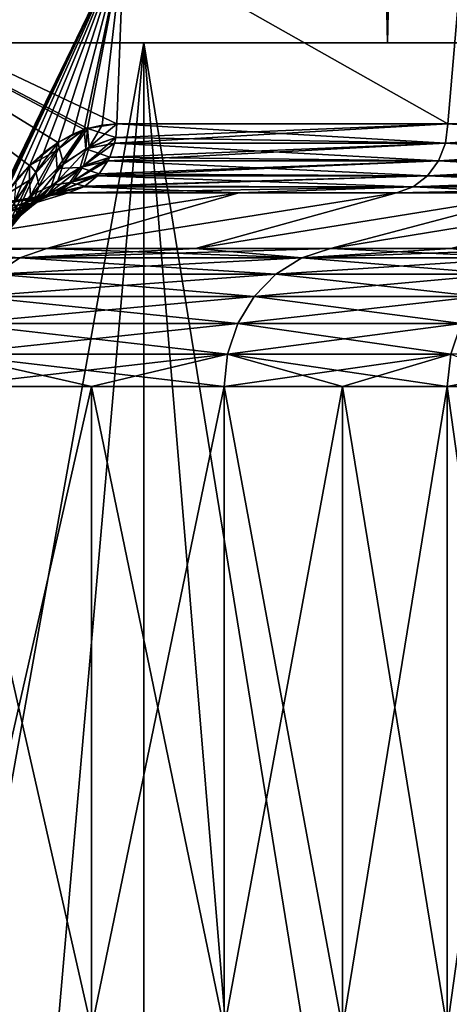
# Model space of a CAD drawing. Header units: metres. Extents: x -24 to 24, y -69 to 184.
# Tile 155 of 256: x 16.86 to 18.09, y -62.05 to -59.23. Entities that reach past the tile are written whole.
import ezdxf

# ---------------------------------------------------------------- set-up
doc = ezdxf.new("R2010")
doc.units = ezdxf.units.M
for name, color, linetype in [('14', 7, 'CONTINUOUS'), ('15', 7, 'CONTINUOUS'), ('184', 7, 'CONTINUOUS'), ('192', 7, 'CONTINUOUS'), ('222', 7, 'CONTINUOUS'), ('228', 7, 'CONTINUOUS'), ('270', 7, 'CONTINUOUS'), ('278', 7, 'CONTINUOUS'), ('341', 7, 'CONTINUOUS'), ('342', 7, 'CONTINUOUS'), ('350', 7, 'CONTINUOUS'), ('351', 7, 'CONTINUOUS'), ('367', 7, 'CONTINUOUS'), ('369', 7, 'CONTINUOUS'), ('4004', 7, 'CONTINUOUS'), ('4006', 7, 'CONTINUOUS'), ('560', 2, 'CONTINUOUS'), ('561', 2, 'CONTINUOUS'), ('562', 2, 'CONTINUOUS'), ('569', 2, 'CONTINUOUS'), ('570', 2, 'CONTINUOUS')]:
    doc.layers.add(name, color=color, linetype=linetype)

msp = doc.modelspace()

# ---------------------------------------------------------------- linework, layer by layer
at = {"layer": '14'}
for points in [[(16.891612, -59.650939, 11.438244), (16.035453, -59.007862, 12.610482), (16.818864, -59.73787, 11.544947)], [(16.97259, -59.585505, 11.317738), (16.035453, -59.007862, 12.610482), (16.891612, -59.650939, 11.438244)], [(17.048226, -59.548453, 11.203482), (16.035453, -59.007862, 12.610482), (16.97259, -59.585505, 11.317738)], [(17.057309, -59.545456, 11.189648), (16.035453, -59.007862, 12.610482), (17.048226, -59.548453, 11.203482)], [(17.14141, -59.53218, 11.060382), (16.035453, -59.007862, 12.610482), (17.057309, -59.545456, 11.189648)], [(17.161541, -59.007862, 11.029122), (16.035453, -59.007862, 12.610482), (17.14141, -59.53218, 11.060382)], [(18.08772, -59.53218, 9.433684), (17.161541, -59.007862, 11.029122), (17.14141, -59.53218, 11.060382)], [(18.132213, -59.007862, 9.347879), (17.161541, -59.007862, 11.029122), (18.08772, -59.53218, 9.433684)], [(18.880097, -59.53218, 7.726702), (18.132213, -59.007862, 9.347879), (18.08772, -59.53218, 9.433684)]]:
    msp.add_3dface(points, dxfattribs=at)
at = {"layer": '15'}
for points in [[(16.035476, -59.007862, -12.610453), (17.161563, -59.007862, -11.029087), (16.758581, -59.839079, -11.632281)], [(16.758581, -59.839079, -11.632281), (17.161563, -59.007862, -11.029087), (16.787595, -59.786167, -11.590369)], [(16.787595, -59.786167, -11.590369), (17.161563, -59.007862, -11.029087), (16.808775, -59.752594, -11.559632)], [(16.808775, -59.752594, -11.559632), (17.161563, -59.007862, -11.029087), (16.819796, -59.736546, -11.54359)], [(16.819796, -59.736546, -11.54359), (17.161563, -59.007862, -11.029087), (16.854889, -59.690942, -11.49229)], [(16.854889, -59.690942, -11.49229), (17.161563, -59.007862, -11.029087), (16.8925, -59.650062, -11.436934)], [(16.8925, -59.650062, -11.436934), (17.161563, -59.007862, -11.029087), (16.93213, -59.614601, -11.37818)], [(16.93213, -59.614601, -11.37818), (17.161563, -59.007862, -11.029087), (16.973223, -59.585102, -11.316789)], [(16.973223, -59.585102, -11.316789), (17.161563, -59.007862, -11.029087), (17.015242, -59.56194, -11.253513)], [(17.015242, -59.56194, -11.253513), (17.161563, -59.007862, -11.029087), (17.048118, -59.548491, -11.203645)], [(17.048118, -59.548491, -11.203645), (17.161563, -59.007862, -11.029087), (17.057641, -59.545353, -11.189142)], [(17.057641, -59.545353, -11.189142), (17.161563, -59.007862, -11.029087), (17.099865, -59.535439, -11.124505)], [(17.099865, -59.535439, -11.124505), (17.161563, -59.007862, -11.029087), (17.14141, -59.53218, -11.060382)], [(17.14141, -59.53218, -11.060382), (17.161563, -59.007862, -11.029087), (18.08772, -59.53218, -9.433684)], [(17.161563, -59.007862, -11.029087), (18.13223, -59.007862, -9.347847), (18.08772, -59.53218, -9.433684)], [(18.08772, -59.53218, -9.433684), (18.13223, -59.007862, -9.347847), (18.880097, -59.53218, -7.726703)]]:
    msp.add_3dface(points, dxfattribs=at)
at = {"layer": '184'}
for points in [[(16.651995, -60.282498, -9.149375), (17.069128, -60.282498, -8.34535), (16.651996, -62.117502, -9.149373)], [(16.651996, -62.117502, -9.149373), (17.069128, -60.282498, -8.34535), (17.069128, -62.117502, -8.34535)], [(17.069128, -62.117502, -8.34535), (17.448183, -60.282498, -7.520698), (17.448184, -62.117502, -7.520697)], [(17.069128, -60.282498, -8.34535), (17.448183, -60.282498, -7.520698), (17.069128, -62.117502, -8.34535)], [(17.448183, -60.282498, -7.520698), (17.786152, -60.282498, -6.682275), (17.448184, -62.117502, -7.520697)], [(17.448184, -62.117502, -7.520697), (17.786152, -60.282498, -6.682275), (17.786152, -62.117502, -6.682275)], [(17.786152, -62.117502, -6.682275), (18.085525, -60.282498, -5.823555), (18.085525, -62.117502, -5.823554)], [(17.786152, -60.282498, -6.682275), (18.085525, -60.282498, -5.823555), (17.786152, -62.117502, -6.682275)], [(18.085525, -62.117502, -5.823554), (18.341576, -60.282498, -4.958487), (18.341576, -62.117502, -4.958487)], [(18.085525, -60.282498, -5.823555), (18.341576, -60.282498, -4.958487), (18.085525, -62.117502, -5.823554)]]:
    msp.add_3dface(points, dxfattribs=at)
at = {"layer": '192'}
for points in [[(17.069128, -62.117502, 8.34535), (16.651996, -60.282498, 9.149373), (16.651995, -62.117502, 9.149375)], [(17.069128, -60.282498, 8.34535), (16.651996, -60.282498, 9.149373), (17.069128, -62.117502, 8.34535)], [(17.448183, -62.117502, 7.520698), (17.069128, -60.282498, 8.34535), (17.069128, -62.117502, 8.34535)], [(17.448184, -60.282498, 7.520697), (17.069128, -60.282498, 8.34535), (17.448183, -62.117502, 7.520698)], [(17.786152, -62.117502, 6.682275), (17.448184, -60.282498, 7.520697), (17.448183, -62.117502, 7.520698)], [(17.786152, -60.282498, 6.682275), (17.448184, -60.282498, 7.520697), (17.786152, -62.117502, 6.682275)], [(18.085525, -62.117502, 5.823555), (17.786152, -60.282498, 6.682275), (17.786152, -62.117502, 6.682275)], [(18.085525, -60.282498, 5.823554), (17.786152, -60.282498, 6.682275), (18.085525, -62.117502, 5.823555)], [(18.341576, -62.117502, 4.958487), (18.085525, -60.282498, 5.823554), (18.085525, -62.117502, 5.823555)], [(18.341576, -60.282498, 4.958487), (18.085525, -60.282498, 5.823554), (18.341576, -62.117502, 4.958487)]]:
    msp.add_3dface(points, dxfattribs=at)
at = {"layer": '222'}
for points in [[(15.958423, -59.8921, 10.980157), (16.910087, -59.745466, 11.074029), (15.955531, -59.894556, 10.99603)], [(16.910087, -59.745466, 11.074029), (16.862499, -59.763441, 11.125702), (15.955531, -59.894556, 10.99603)], [(15.978452, -59.888575, 10.879286), (16.957074, -59.734053, 11.022035), (15.958423, -59.8921, 10.980157)], [(16.957074, -59.734053, 11.022035), (16.910087, -59.745466, 11.074029), (15.958423, -59.8921, 10.980157)], [(16.479861, -59.810779, 10.924099), (16.957074, -59.734053, 11.022035), (15.978452, -59.888575, 10.879286)], [(17.002541, -59.729142, 10.970775), (16.957074, -59.734053, 11.022035), (16.479861, -59.810779, 10.924099)]]:
    msp.add_3dface(points, dxfattribs=at)
at = {"layer": '228'}
for points in [[(15.955532, -59.894556, -10.99603), (16.910425, -59.745361, -11.073658), (15.958312, -59.892184, -10.980764)], [(16.86301, -59.763217, -11.125167), (16.910425, -59.745361, -11.073658), (15.955532, -59.894556, -10.99603)], [(15.958312, -59.892184, -10.980764), (16.95722, -59.734027, -11.021858), (16.47977, -59.810793, -10.924091)], [(16.910425, -59.745361, -11.073658), (16.95722, -59.734027, -11.021858), (15.958312, -59.892184, -10.980764)], [(16.95722, -59.734027, -11.021858), (17.002543, -59.729142, -10.970772), (16.47977, -59.810793, -10.924091)]]:
    msp.add_3dface(points, dxfattribs=at)
at = {"layer": '270'}
for points in [[(16.941688, -59.888575, -9.308545), (16.86371, -59.915211, -9.265701), (16.478768, -59.888575, -10.105444)], [(16.941688, -59.888575, -9.308545), (17.670021, -59.915211, -7.616317), (16.86371, -59.915211, -9.265701)], [(17.366472, -59.888575, -8.489727), (17.670021, -59.915211, -7.616317), (16.941688, -59.888575, -9.308545)], [(17.751727, -59.888575, -7.651535), (17.670021, -59.915211, -7.616317), (17.366472, -59.888575, -8.489727)], [(17.751727, -59.888575, -7.651535), (18.315466, -59.915211, -5.897596), (17.670021, -59.915211, -7.616317)], [(18.096549, -59.888575, -6.795933), (18.315466, -59.915211, -5.897596), (17.751727, -59.888575, -7.651535)], [(16.86371, -59.915211, -9.265701), (17.596159, -59.961648, -7.584481), (16.793219, -59.961648, -9.226969)], [(17.670021, -59.915211, -7.616317), (17.596159, -59.961648, -7.584481), (16.86371, -59.915211, -9.265701)], [(17.670021, -59.915211, -7.616317), (18.238906, -59.961648, -5.872943), (17.596159, -59.961648, -7.584481)], [(18.315466, -59.915211, -5.897596), (18.238906, -59.961648, -5.872943), (17.670021, -59.915211, -7.616317)], [(16.793219, -59.961648, -9.226969), (17.534122, -60.025383, -7.557741), (16.734013, -60.025383, -9.194439)], [(17.596159, -59.961648, -7.584481), (17.534122, -60.025383, -7.557741), (16.793219, -59.961648, -9.226969)], [(17.596159, -59.961648, -7.584481), (18.174603, -60.025383, -5.852238), (17.534122, -60.025383, -7.557741)], [(18.238906, -59.961648, -5.872943), (18.174603, -60.025383, -5.852238), (17.596159, -59.961648, -7.584481)], [(16.734013, -60.025383, -9.194439), (17.487255, -60.102978, -7.53754), (16.689284, -60.102978, -9.169863)], [(17.534122, -60.025383, -7.557741), (17.487255, -60.102978, -7.53754), (16.734013, -60.025383, -9.194439)], [(17.534122, -60.025383, -7.557741), (18.126024, -60.102978, -5.836595), (17.487255, -60.102978, -7.53754)], [(18.174603, -60.025383, -5.852238), (18.126024, -60.102978, -5.836595), (17.534122, -60.025383, -7.557741)], [(16.689284, -60.102978, -9.169863), (17.458085, -60.190251, -7.524966), (16.661445, -60.190251, -9.154567)], [(17.487255, -60.102978, -7.53754), (17.458085, -60.190251, -7.524966), (16.689284, -60.102978, -9.169863)], [(17.487255, -60.102978, -7.53754), (18.095788, -60.190251, -5.826859), (17.458085, -60.190251, -7.524966)], [(18.126024, -60.102978, -5.836595), (18.095788, -60.190251, -5.826859), (17.487255, -60.102978, -7.53754)], [(17.069128, -60.282498, -8.34535), (16.651995, -60.282498, -9.149375), (16.661445, -60.190251, -9.154567)], [(17.458085, -60.190251, -7.524966), (17.448183, -60.282498, -7.520698), (16.661445, -60.190251, -9.154567)], [(17.448183, -60.282498, -7.520698), (17.069128, -60.282498, -8.34535), (16.661445, -60.190251, -9.154567)], [(17.786152, -60.282498, -6.682275), (17.448183, -60.282498, -7.520698), (17.458085, -60.190251, -7.524966)], [(18.095788, -60.190251, -5.826859), (18.085525, -60.282498, -5.823555), (17.458085, -60.190251, -7.524966)], [(18.085525, -60.282498, -5.823555), (17.786152, -60.282498, -6.682275), (17.458085, -60.190251, -7.524966)], [(18.341576, -60.282498, -4.958487), (18.085525, -60.282498, -5.823555), (18.095788, -60.190251, -5.826859)]]:
    msp.add_3dface(points, dxfattribs=at)
at = {"layer": '278'}
for points in [[(16.941689, -59.888575, 9.308544), (15.90491, -59.91521, 10.829213), (16.863711, -59.915211, 9.265699)], [(16.478769, -59.888575, 10.105443), (15.90491, -59.91521, 10.829213), (16.941689, -59.888575, 9.308544)], [(17.751728, -59.888575, 7.651534), (16.863711, -59.915211, 9.265699), (17.670022, -59.915211, 7.616316)], [(17.366472, -59.888575, 8.489725), (16.863711, -59.915211, 9.265699), (17.751728, -59.888575, 7.651534)], [(16.941689, -59.888575, 9.308544), (16.863711, -59.915211, 9.265699), (17.366472, -59.888575, 8.489725)], [(18.400157, -59.888575, 5.924865), (17.670022, -59.915211, 7.616316), (18.315467, -59.915211, 5.897595)], [(18.09655, -59.888575, 6.795932), (17.670022, -59.915211, 7.616316), (18.400157, -59.888575, 5.924865)], [(17.751728, -59.888575, 7.651534), (17.670022, -59.915211, 7.616316), (18.09655, -59.888575, 6.795932)], [(15.90491, -59.91521, 10.829213), (15.838427, -59.961646, 10.783946), (16.863711, -59.915211, 9.265699)], [(16.863711, -59.915211, 9.265699), (15.838427, -59.961646, 10.783946), (16.793219, -59.961648, 9.226968)], [(17.670022, -59.915211, 7.616316), (16.793219, -59.961648, 9.226968), (17.596159, -59.961648, 7.584479)], [(16.863711, -59.915211, 9.265699), (16.793219, -59.961648, 9.226968), (17.670022, -59.915211, 7.616316)], [(18.315467, -59.915211, 5.897595), (17.596159, -59.961648, 7.584479), (18.238906, -59.961648, 5.872943)], [(17.670022, -59.915211, 7.616316), (17.596159, -59.961648, 7.584479), (18.315467, -59.915211, 5.897595)], [(17.596159, -59.961648, 7.584479), (16.734013, -60.025383, 9.194437), (17.534123, -60.025383, 7.557739)], [(16.793219, -59.961648, 9.226968), (16.734013, -60.025383, 9.194437), (17.596159, -59.961648, 7.584479)], [(18.238906, -59.961648, 5.872943), (17.534123, -60.025383, 7.557739), (18.174603, -60.025383, 5.852237)], [(17.596159, -59.961648, 7.584479), (17.534123, -60.025383, 7.557739), (18.238906, -59.961648, 5.872943)], [(17.534123, -60.025383, 7.557739), (16.689285, -60.102978, 9.169861), (17.487256, -60.102978, 7.537538)], [(16.734013, -60.025383, 9.194437), (16.689285, -60.102978, 9.169861), (17.534123, -60.025383, 7.557739)], [(18.174603, -60.025383, 5.852237), (17.487256, -60.102978, 7.537538), (18.126024, -60.102978, 5.836595)], [(17.534123, -60.025383, 7.557739), (17.487256, -60.102978, 7.537538), (18.174603, -60.025383, 5.852237)], [(17.487256, -60.102978, 7.537538), (16.661446, -60.190251, 9.154565), (17.458085, -60.190251, 7.524965)], [(16.689285, -60.102978, 9.169861), (16.661446, -60.190251, 9.154565), (17.487256, -60.102978, 7.537538)], [(18.126024, -60.102978, 5.836595), (17.458085, -60.190251, 7.524965), (18.095788, -60.190251, 5.826859)], [(17.487256, -60.102978, 7.537538), (17.458085, -60.190251, 7.524965), (18.126024, -60.102978, 5.836595)], [(16.661446, -60.190251, 9.154565), (16.651996, -60.282498, 9.149373), (17.458085, -60.190251, 7.524965)], [(16.651996, -60.282498, 9.149373), (17.069128, -60.282498, 8.34535), (17.458085, -60.190251, 7.524965)], [(17.069128, -60.282498, 8.34535), (17.448184, -60.282498, 7.520697), (17.458085, -60.190251, 7.524965)], [(17.458085, -60.190251, 7.524965), (17.448184, -60.282498, 7.520697), (18.095788, -60.190251, 5.826859)], [(17.448184, -60.282498, 7.520697), (17.786152, -60.282498, 6.682275), (18.095788, -60.190251, 5.826859)], [(17.786152, -60.282498, 6.682275), (18.085525, -60.282498, 5.823554), (18.095788, -60.190251, 5.826859)], [(18.095788, -60.190251, 5.826859), (18.085525, -60.282498, 5.823554), (18.56875, -60.190251, 4.075705)], [(18.085525, -60.282498, 5.823554), (18.341576, -60.282498, 4.958487), (18.56875, -60.190251, 4.075705)]]:
    msp.add_3dface(points, dxfattribs=at)
at = {"layer": '341'}
for points in [[(16.976656, -59.600811, -11.310304), (17.048118, -59.548491, -11.203645), (16.988496, -59.645395, -11.269337)], [(17.015242, -59.56194, -11.253513), (17.048118, -59.548491, -11.203645), (16.976656, -59.600811, -11.310304)], [(16.988496, -59.645395, -11.269337), (17.057641, -59.545353, -11.189142), (17.062055, -59.598495, -11.167964)], [(17.048118, -59.548491, -11.203645), (17.057641, -59.545353, -11.189142), (16.988496, -59.645395, -11.269337)], [(17.057641, -59.545353, -11.189142), (17.099865, -59.535439, -11.124505), (17.062055, -59.598495, -11.167964)], [(17.062055, -59.598495, -11.167964), (17.14141, -59.53218, -11.060382), (17.138153, -59.571365, -11.058281)], [(17.099865, -59.535439, -11.124505), (17.14141, -59.53218, -11.060382), (17.062055, -59.598495, -11.167964)], [(16.973223, -59.585102, -11.316789), (17.015242, -59.56194, -11.253513), (16.976656, -59.600811, -11.310304)], [(17.045796, -59.652124, -11.147039), (17.138153, -59.571365, -11.058281), (17.134939, -59.587146, -11.056207)], [(17.062055, -59.598495, -11.167964), (17.138153, -59.571365, -11.058281), (17.045796, -59.652124, -11.147039)], [(16.973223, -59.585102, -11.316789), (16.976656, -59.600811, -11.310304), (16.909753, -59.670359, -11.406031)], [(16.93213, -59.614601, -11.37818), (16.973223, -59.585102, -11.316789), (16.909753, -59.670359, -11.406031)], [(16.909753, -59.670359, -11.406031), (16.976656, -59.600811, -11.310304), (16.919022, -59.70933, -11.360429)], [(16.919022, -59.70933, -11.360429), (16.976656, -59.600811, -11.310304), (16.988496, -59.645395, -11.269337)], [(16.97254, -59.694778, -11.239588), (17.062055, -59.598495, -11.167964), (17.045796, -59.652124, -11.147039)], [(16.988496, -59.645395, -11.269337), (17.062055, -59.598495, -11.167964), (16.97254, -59.694778, -11.239588)], [(17.121045, -59.627611, -11.047242), (17.045796, -59.652124, -11.147039), (17.134939, -59.587146, -11.056207)], [(16.8925, -59.650062, -11.436934), (16.93213, -59.614601, -11.37818), (16.909753, -59.670359, -11.406031)], [(17.016186, -59.696033, -11.119228), (17.121045, -59.627611, -11.047242), (17.115924, -59.638069, -11.043938)], [(17.045796, -59.652124, -11.147039), (17.121045, -59.627611, -11.047242), (17.016186, -59.696033, -11.119228)], [(17.090726, -59.675321, -11.027679), (17.016186, -59.696033, -11.119228), (17.115924, -59.638069, -11.043938)], [(16.8925, -59.650062, -11.436934), (16.909753, -59.670359, -11.406031), (16.848779, -59.754646, -11.489259)], [(16.854889, -59.690942, -11.49229), (16.8925, -59.650062, -11.436934), (16.848779, -59.754646, -11.489259)], [(16.902849, -59.753167, -11.32308), (16.988496, -59.645395, -11.269337), (16.97254, -59.694778, -11.239588)], [(16.919022, -59.70933, -11.360429), (16.988496, -59.645395, -11.269337), (16.902849, -59.753167, -11.32308)], [(16.943023, -59.733578, -11.204924), (17.045796, -59.652124, -11.147039), (17.016186, -59.696033, -11.119228)], [(16.97254, -59.694778, -11.239588), (17.045796, -59.652124, -11.147039), (16.943023, -59.733578, -11.204924)], [(16.848779, -59.754646, -11.489259), (16.909753, -59.670359, -11.406031), (16.855151, -59.787765, -11.439632)], [(16.855151, -59.787765, -11.439632), (16.909753, -59.670359, -11.406031), (16.919022, -59.70933, -11.360429)], [(16.872846, -59.785975, -11.283059), (16.97254, -59.694778, -11.239588), (16.943023, -59.733578, -11.204924)], [(16.902849, -59.753167, -11.32308), (16.97254, -59.694778, -11.239588), (16.872846, -59.785975, -11.283059)], [(16.902584, -59.758323, -11.168444), (17.016186, -59.696033, -11.119228), (16.975874, -59.726296, -11.087019)], [(16.943023, -59.733578, -11.204924), (17.016186, -59.696033, -11.119228), (16.902584, -59.758323, -11.168444)], [(16.975874, -59.726296, -11.087019), (17.090726, -59.675321, -11.027679), (17.085841, -59.680772, -11.024527)], [(17.016186, -59.696033, -11.119228), (17.090726, -59.675321, -11.027679), (16.975874, -59.726296, -11.087019)], [(17.049907, -59.710226, -11.00134), (16.975874, -59.726296, -11.087019), (17.085841, -59.680772, -11.024527)], [(16.838271, -59.82506, -11.396016), (16.919022, -59.70933, -11.360429), (16.902849, -59.753167, -11.32308)], [(16.855151, -59.787765, -11.439632), (16.919022, -59.70933, -11.360429), (16.838271, -59.82506, -11.396016)], [(16.95722, -59.734027, -11.021858), (17.049907, -59.710226, -11.00134), (17.047027, -59.711939, -10.999482)], [(16.95722, -59.734027, -11.021858), (16.975874, -59.726296, -11.087019), (17.049907, -59.710226, -11.00134)], [(17.002543, -59.729142, -10.970772), (16.95722, -59.734027, -11.021858), (17.047027, -59.711939, -10.999482)], [(16.807251, -59.851396, -11.35217), (16.902849, -59.753167, -11.32308), (16.872846, -59.785975, -11.283059)], [(16.838271, -59.82506, -11.396016), (16.902849, -59.753167, -11.32308), (16.807251, -59.851396, -11.35217)], [(16.831696, -59.804818, -11.243945), (16.943023, -59.733578, -11.204924), (16.902584, -59.758323, -11.168444)], [(16.872846, -59.785975, -11.283059), (16.943023, -59.733578, -11.204924), (16.831696, -59.804818, -11.243945)], [(16.86301, -59.763217, -11.125167), (16.902584, -59.758323, -11.168444), (16.975874, -59.726296, -11.087019)], [(16.910425, -59.745361, -11.073658), (16.86301, -59.763217, -11.125167), (16.975874, -59.726296, -11.087019)], [(16.95722, -59.734027, -11.021858), (16.910425, -59.745361, -11.073658), (16.975874, -59.726296, -11.087019)], [(16.815909, -59.787407, -11.175366), (16.831696, -59.804818, -11.243945), (16.902584, -59.758323, -11.168444)], [(16.86301, -59.763217, -11.125167), (16.815909, -59.787407, -11.175366), (16.902584, -59.758323, -11.168444)], [(16.764867, -59.864416, -11.312017), (16.872846, -59.785975, -11.283059), (16.831696, -59.804818, -11.243945)], [(16.807251, -59.851396, -11.35217), (16.872846, -59.785975, -11.283059), (16.764867, -59.864416, -11.312017)]]:
    msp.add_3dface(points, dxfattribs=at)
at = {"layer": '342'}
for points in [[(17.134939, -59.587146, -11.056207), (18.08772, -59.53218, -9.433684), (18.080891, -59.587146, -9.430122)], [(17.138153, -59.571365, -11.058281), (18.08772, -59.53218, -9.433684), (17.134939, -59.587146, -11.056207)], [(17.14141, -59.53218, -11.060382), (18.08772, -59.53218, -9.433684), (17.138153, -59.571365, -11.058281)], [(18.080891, -59.587146, -9.430122), (18.880097, -59.53218, -7.726703), (18.87297, -59.587146, -7.723784)], [(18.08772, -59.53218, -9.433684), (18.880097, -59.53218, -7.726703), (18.080891, -59.587146, -9.430122)], [(17.115924, -59.638069, -11.043938), (18.080891, -59.587146, -9.430122), (18.060827, -59.638069, -9.419657)], [(17.115924, -59.638069, -11.043938), (17.121045, -59.627611, -11.047242), (18.080891, -59.587146, -9.430122)], [(17.121045, -59.627611, -11.047242), (17.134939, -59.587146, -11.056207), (18.080891, -59.587146, -9.430122)], [(18.060827, -59.638069, -9.419657), (18.87297, -59.587146, -7.723784), (18.852026, -59.638069, -7.715213)], [(18.080891, -59.587146, -9.430122), (18.87297, -59.587146, -7.723784), (18.060827, -59.638069, -9.419657)], [(17.085841, -59.680772, -11.024527), (18.060827, -59.638069, -9.419657), (18.029084, -59.680772, -9.403102)], [(17.085841, -59.680772, -11.024527), (17.090726, -59.675321, -11.027679), (18.060827, -59.638069, -9.419657)], [(17.090726, -59.675321, -11.027679), (17.115924, -59.638069, -11.043938), (18.060827, -59.638069, -9.419657)], [(18.029084, -59.680772, -9.403102), (18.852026, -59.638069, -7.715213), (18.818893, -59.680772, -7.701653)], [(18.060827, -59.638069, -9.419657), (18.852026, -59.638069, -7.715213), (18.029084, -59.680772, -9.403102)], [(17.047027, -59.711939, -10.999482), (18.029084, -59.680772, -9.403102), (17.98816, -59.71192, -9.381758)], [(17.047027, -59.711939, -10.999482), (17.049907, -59.710226, -11.00134), (18.029084, -59.680772, -9.403102)], [(17.049907, -59.710226, -11.00134), (17.085841, -59.680772, -11.024527), (18.029084, -59.680772, -9.403102)], [(17.98816, -59.71192, -9.381758), (18.818893, -59.680772, -7.701653), (18.776212, -59.711901, -7.684186)], [(18.029084, -59.680772, -9.403102), (18.818893, -59.680772, -7.701653), (17.98816, -59.71192, -9.381758)], [(17.002543, -59.729142, -10.970772), (17.98816, -59.71192, -9.381758), (17.4905, -59.729142, -10.174806)], [(17.002543, -59.729142, -10.970772), (17.047027, -59.711939, -10.999482), (17.98816, -59.71192, -9.381758)], [(17.4905, -59.729142, -10.174806), (17.98816, -59.71192, -9.381758), (17.941214, -59.729142, -9.357196)], [(17.941214, -59.729142, -9.357196), (18.776212, -59.711901, -7.684186), (18.353729, -59.729142, -8.519679)], [(17.98816, -59.71192, -9.381758), (18.776212, -59.711901, -7.684186), (17.941214, -59.729142, -9.357196)]]:
    msp.add_3dface(points, dxfattribs=at)
at = {"layer": '350'}
for points in [[(18.080891, -59.587146, 9.430122), (17.14141, -59.53218, 11.060382), (17.138153, -59.571368, 11.05828)], [(18.08772, -59.53218, 9.433684), (17.14141, -59.53218, 11.060382), (18.080891, -59.587146, 9.430122)], [(18.87297, -59.587146, 7.723784), (18.08772, -59.53218, 9.433684), (18.080891, -59.587146, 9.430122)], [(18.880097, -59.53218, 7.726702), (18.08772, -59.53218, 9.433684), (18.87297, -59.587146, 7.723784)], [(17.134939, -59.587146, 11.056207), (18.080891, -59.587146, 9.430122), (17.138153, -59.571368, 11.05828)], [(18.060827, -59.638069, 9.419657), (17.134939, -59.587146, 11.056207), (17.121044, -59.627615, 11.047241)], [(18.080891, -59.587146, 9.430122), (17.134939, -59.587146, 11.056207), (18.060827, -59.638069, 9.419657)], [(18.852026, -59.638069, 7.715213), (18.080891, -59.587146, 9.430122), (18.060827, -59.638069, 9.419657)], [(18.87297, -59.587146, 7.723784), (18.080891, -59.587146, 9.430122), (18.852026, -59.638069, 7.715213)], [(18.029084, -59.680772, 9.403102), (17.115924, -59.638069, 11.043938), (17.090723, -59.675324, 11.027677)], [(17.115924, -59.638069, 11.043938), (18.060827, -59.638069, 9.419657), (17.121044, -59.627615, 11.047241)], [(18.060827, -59.638069, 9.419657), (17.115924, -59.638069, 11.043938), (18.029084, -59.680772, 9.403102)], [(18.818893, -59.680772, 7.701653), (18.060827, -59.638069, 9.419657), (18.029084, -59.680772, 9.403102)], [(18.852026, -59.638069, 7.715213), (18.060827, -59.638069, 9.419657), (18.818893, -59.680772, 7.701653)], [(17.988126, -59.711939, 9.38174), (17.085841, -59.680772, 11.024527), (17.049904, -59.710228, 11.001339)], [(17.085841, -59.680772, 11.024527), (18.029084, -59.680772, 9.403102), (17.090723, -59.675324, 11.027677)], [(18.029084, -59.680772, 9.403102), (17.085841, -59.680772, 11.024527), (17.988126, -59.711939, 9.38174)], [(18.776141, -59.711939, 7.684157), (18.029084, -59.680772, 9.403102), (17.988126, -59.711939, 9.38174)], [(18.818893, -59.680772, 7.701653), (18.029084, -59.680772, 9.403102), (18.776141, -59.711939, 7.684157)], [(17.047027, -59.711939, 10.999482), (17.002541, -59.729142, 10.970775), (17.490496, -59.729142, 10.174815)], [(17.047027, -59.711939, 10.999482), (17.988126, -59.711939, 9.38174), (17.049904, -59.710228, 11.001339)], [(17.988126, -59.711939, 9.38174), (17.047027, -59.711939, 10.999482), (17.490496, -59.729142, 10.174815)], [(17.941209, -59.729142, 9.357206), (17.988126, -59.711939, 9.38174), (17.490496, -59.729142, 10.174815)], [(18.353725, -59.729142, 8.519687), (17.988126, -59.711939, 9.38174), (17.941209, -59.729142, 9.357206)], [(18.776141, -59.711939, 7.684157), (17.988126, -59.711939, 9.38174), (18.353725, -59.729142, 8.519687)]]:
    msp.add_3dface(points, dxfattribs=at)
at = {"layer": '351'}
for points in [[(17.048226, -59.548453, 11.203482), (16.966981, -59.609576, 11.324401), (16.970929, -59.65968, 11.292814)], [(17.048226, -59.548453, 11.203482), (16.97259, -59.585505, 11.317738), (16.966981, -59.609576, 11.324401)], [(17.052817, -59.603269, 11.180951), (17.048226, -59.548453, 11.203482), (16.970929, -59.65968, 11.292814)], [(17.057309, -59.545456, 11.189648), (17.048226, -59.548453, 11.203482), (17.052817, -59.603269, 11.180951)], [(17.138153, -59.571368, 11.05828), (17.057309, -59.545456, 11.189648), (17.052817, -59.603269, 11.180951)], [(17.14141, -59.53218, 11.060382), (17.057309, -59.545456, 11.189648), (17.138153, -59.571368, 11.05828)], [(17.134939, -59.587146, 11.056207), (17.138153, -59.571368, 11.05828), (17.052817, -59.603269, 11.180951)], [(16.97259, -59.585505, 11.317738), (16.891612, -59.650939, 11.438244), (16.966981, -59.609576, 11.324401)], [(16.966981, -59.609576, 11.324401), (16.891612, -59.650939, 11.438244), (16.891929, -59.692703, 11.430795)], [(16.966981, -59.609576, 11.324401), (16.891929, -59.692703, 11.430795), (16.894637, -59.736815, 11.391228)], [(16.970929, -59.65968, 11.292814), (16.966981, -59.609576, 11.324401), (16.894637, -59.736815, 11.391228)], [(17.052817, -59.603269, 11.180951), (16.970929, -59.65968, 11.292814), (17.036624, -59.656454, 11.158876)], [(17.121044, -59.627615, 11.047241), (17.052817, -59.603269, 11.180951), (17.036624, -59.656454, 11.158876)], [(17.121044, -59.627615, 11.047241), (17.134939, -59.587146, 11.056207), (17.052817, -59.603269, 11.180951)], [(17.115924, -59.638069, 11.043938), (17.121044, -59.627615, 11.047241), (17.036624, -59.656454, 11.158876)], [(17.090723, -59.675324, 11.027677), (17.115924, -59.638069, 11.043938), (17.036624, -59.656454, 11.158876)], [(16.891612, -59.650939, 11.438244), (16.818864, -59.73787, 11.544947), (16.891929, -59.692703, 11.430795)], [(16.970929, -59.65968, 11.292814), (16.894637, -59.736815, 11.391228), (16.954966, -59.707804, 11.261072)], [(17.036624, -59.656454, 11.158876), (16.954966, -59.707804, 11.261072), (17.007058, -59.699795, 11.130142)], [(17.036624, -59.656454, 11.158876), (16.970929, -59.65968, 11.292814), (16.954966, -59.707804, 11.261072)], [(17.090723, -59.675324, 11.027677), (17.036624, -59.656454, 11.158876), (17.007058, -59.699795, 11.130142)], [(16.891929, -59.692703, 11.430795), (16.818864, -59.73787, 11.544947), (16.825083, -59.794236, 11.520408)], [(16.891929, -59.692703, 11.430795), (16.825083, -59.794236, 11.520408), (16.826101, -59.831196, 11.473983)], [(16.894637, -59.736815, 11.391228), (16.891929, -59.692703, 11.430795), (16.826101, -59.831196, 11.473983)], [(17.085841, -59.680772, 11.024527), (17.090723, -59.675324, 11.027677), (17.007058, -59.699795, 11.130142)], [(17.049904, -59.710228, 11.001339), (17.085841, -59.680772, 11.024527), (17.007058, -59.699795, 11.130142)], [(16.954966, -59.707804, 11.261072), (16.878257, -59.77833, 11.351397), (16.925381, -59.745192, 11.224945)], [(16.954966, -59.707804, 11.261072), (16.894637, -59.736815, 11.391228), (16.878257, -59.77833, 11.351397)], [(17.007058, -59.699795, 11.130142), (16.925381, -59.745192, 11.224945), (16.966764, -59.729414, 11.097319)], [(17.007058, -59.699795, 11.130142), (16.954966, -59.707804, 11.261072), (16.925381, -59.745192, 11.224945)], [(17.049904, -59.710228, 11.001339), (17.007058, -59.699795, 11.130142), (16.966764, -59.729414, 11.097319)], [(17.047027, -59.711939, 10.999482), (17.049904, -59.710228, 11.001339), (16.966764, -59.729414, 11.097319)], [(17.002541, -59.729142, 10.970775), (17.047027, -59.711939, 10.999482), (16.966764, -59.729414, 11.097319)], [(16.894637, -59.736815, 11.391228), (16.826101, -59.831196, 11.473983), (16.878257, -59.77833, 11.351397)], [(16.925381, -59.745192, 11.224945), (16.847934, -59.808776, 11.309779), (16.884818, -59.768498, 11.187665)], [(16.925381, -59.745192, 11.224945), (16.878257, -59.77833, 11.351397), (16.847934, -59.808776, 11.309779)], [(16.862499, -59.763441, 11.125702), (16.910087, -59.745466, 11.074029), (16.884818, -59.768498, 11.187665)], [(16.966764, -59.729414, 11.097319), (16.925381, -59.745192, 11.224945), (16.884818, -59.768498, 11.187665)], [(16.910087, -59.745466, 11.074029), (16.966764, -59.729414, 11.097319), (16.884818, -59.768498, 11.187665)], [(16.910087, -59.745466, 11.074029), (16.957074, -59.734053, 11.022035), (16.966764, -59.729414, 11.097319)], [(16.957074, -59.734053, 11.022035), (17.002541, -59.729142, 10.970775), (16.966764, -59.729414, 11.097319)], [(16.884818, -59.768498, 11.187665), (16.847934, -59.808776, 11.309779), (16.806382, -59.825428, 11.270098)], [(16.815258, -59.787779, 11.17603), (16.884818, -59.768498, 11.187665), (16.806382, -59.825428, 11.270098)], [(16.878257, -59.77833, 11.351397), (16.8087, -59.864974, 11.427782), (16.847934, -59.808776, 11.309779)], [(16.878257, -59.77833, 11.351397), (16.826101, -59.831196, 11.473983), (16.8087, -59.864974, 11.427782)], [(16.815258, -59.787779, 11.17603), (16.862499, -59.763441, 11.125702), (16.884818, -59.768498, 11.187665)]]:
    msp.add_3dface(points, dxfattribs=at)
at = {"layer": '367'}
for points in [[(18.261983, 145.2, -15.955014), (16.758269, -68.3, -17.527775), (16.758269, 145.2, -17.527775)], [(18.261983, -68.3, -15.955014), (16.758269, -68.3, -17.527775), (18.261983, 145.2, -15.955014)]]:
    msp.add_3dface(points, dxfattribs=at)
at = {"layer": '369'}
for points in [[(17.899708, 71.664852, 16.360408), (18.261983, -68.3, 15.955014), (18.809153, 72.919451, 15.306151)], [(16.877375, 70.528136, 17.413119), (18.261983, -68.3, 15.955014), (17.899708, 71.664852, 16.360408)], [(15.75032, 69.513851, 18.438815), (16.758269, -68.3, 17.527775), (16.877375, 70.528136, 17.413119)], [(16.758269, -68.3, 17.527775), (18.261983, -68.3, 15.955014), (16.877375, 70.528136, 17.413119)]]:
    msp.add_3dface(points, dxfattribs=at)
at = {"layer": '4004'}
for points in [[(16.941688, -59.888575, -9.308545), (16.478768, -59.888575, -10.105444), (17.4905, -59.729142, -10.174806)], [(16.478768, -59.888575, -10.105444), (17.002543, -59.729142, -10.970772), (17.4905, -59.729142, -10.174806)], [(16.47977, -59.810793, -10.924091), (17.002543, -59.729142, -10.970772), (16.478768, -59.888575, -10.105444)], [(16.941688, -59.888575, -9.308545), (17.4905, -59.729142, -10.174806), (17.941214, -59.729142, -9.357196)], [(17.366472, -59.888575, -8.489727), (16.941688, -59.888575, -9.308545), (17.941214, -59.729142, -9.357196)], [(17.366472, -59.888575, -8.489727), (17.941214, -59.729142, -9.357196), (18.353729, -59.729142, -8.519679)], [(17.751727, -59.888575, -7.651535), (17.366472, -59.888575, -8.489727), (18.353729, -59.729142, -8.519679)], [(17.751727, -59.888575, -7.651535), (18.353729, -59.729142, -8.519679), (18.72717, -59.729142, -7.664033)], [(18.096549, -59.888575, -6.795933), (17.751727, -59.888575, -7.651535), (18.72717, -59.729142, -7.664033)]]:
    msp.add_3dface(points, dxfattribs=at)
at = {"layer": '4006'}
for points in [[(17.002541, -59.729142, 10.970775), (16.479861, -59.810779, 10.924099), (16.478769, -59.888575, 10.105443)], [(16.478769, -59.888575, 10.105443), (16.941689, -59.888575, 9.308544), (17.490496, -59.729142, 10.174815)], [(17.002541, -59.729142, 10.970775), (16.478769, -59.888575, 10.105443), (17.490496, -59.729142, 10.174815)], [(16.941689, -59.888575, 9.308544), (17.941209, -59.729142, 9.357206), (17.490496, -59.729142, 10.174815)], [(16.941689, -59.888575, 9.308544), (17.366472, -59.888575, 8.489725), (17.941209, -59.729142, 9.357206)], [(17.366472, -59.888575, 8.489725), (18.353725, -59.729142, 8.519687), (17.941209, -59.729142, 9.357206)], [(17.366472, -59.888575, 8.489725), (17.751728, -59.888575, 7.651534), (18.353725, -59.729142, 8.519687)], [(17.751728, -59.888575, 7.651534), (18.727168, -59.729142, 7.664038), (18.353725, -59.729142, 8.519687)], [(17.751728, -59.888575, 7.651534), (18.09655, -59.888575, 6.795932), (18.727168, -59.729142, 7.664038)]]:
    msp.add_3dface(points, dxfattribs=at)
at = {"layer": '560'}
for points in [[(17.915405, -59.3, -13.529253), (16.590716, 3.7, -15.124505), (16.590719, -59.3, -15.124499)], [(17.915415, 3.7, -13.529243), (16.590716, 3.7, -15.124505), (17.915405, -59.3, -13.529253)], [(19.087341, -59.3, -11.818457), (17.915415, 3.7, -13.529243), (17.915405, -59.3, -13.529253)], [(19.087337, 3.7, -11.818463), (17.915415, 3.7, -13.529243), (19.087341, -59.3, -11.818457)]]:
    msp.add_3dface(points, dxfattribs=at)
at = {"layer": '561'}
for points in [[(16.590719, -59.3, 15.124499), (17.218875, -59.3, 15.697141), (15.12452, -59.3, 16.590701)], [(17.218875, -59.3, 15.697141), (15.697163, -59.3, 17.218857), (15.12452, -59.3, 16.590701)], [(17.218875, -59.3, -15.697141), (15.12452, -59.3, -16.590701), (15.697163, -59.3, -17.218857)], [(16.590719, -59.3, -15.124499), (15.12452, -59.3, -16.590701), (17.218875, -59.3, -15.697141)], [(17.915405, -59.3, 13.529253), (18.593717, -59.3, 14.041497), (16.590719, -59.3, 15.124499)], [(18.593717, -59.3, 14.041497), (17.218875, -59.3, 15.697141), (16.590719, -59.3, 15.124499)], [(18.593717, -59.3, -14.041497), (16.590719, -59.3, -15.124499), (17.218875, -59.3, -15.697141)], [(17.915405, -59.3, -13.529253), (16.590719, -59.3, -15.124499), (18.593717, -59.3, -14.041497)], [(19.087341, -59.3, 11.818457), (19.810024, -59.3, 12.265927), (17.915405, -59.3, 13.529253)], [(19.810024, -59.3, 12.265927), (18.593717, -59.3, 14.041497), (17.915405, -59.3, 13.529253)], [(19.810024, -59.3, -12.265927), (17.915405, -59.3, -13.529253), (18.593717, -59.3, -14.041497)], [(19.087341, -59.3, -11.818457), (17.915405, -59.3, -13.529253), (19.810024, -59.3, -12.265927)]]:
    msp.add_3dface(points, dxfattribs=at)
at = {"layer": '562'}
for points in [[(17.218872, -67.8, -15.697147), (15.697163, -59.3, -17.218857), (16.475613, -67.8, -16.475563)], [(17.218875, -59.3, -15.697141), (15.697163, -59.3, -17.218857), (17.218872, -67.8, -15.697147)], [(17.925563, -67.8, -14.885033), (17.218875, -59.3, -15.697141), (17.218872, -67.8, -15.697147)], [(18.593727, -67.8, -14.041486), (17.218875, -59.3, -15.697141), (17.925563, -67.8, -14.885033)], [(18.593717, -59.3, -14.041497), (17.218875, -59.3, -15.697141), (18.593727, -67.8, -14.041486)]]:
    msp.add_3dface(points, dxfattribs=at)
at = {"layer": '569'}
for points in [[(16.590719, -59.3, 15.124499), (16.590716, 3.7, 15.124505), (17.915415, 3.7, 13.529243)], [(17.915405, -59.3, 13.529253), (16.590719, -59.3, 15.124499), (17.915415, 3.7, 13.529243)], [(17.915405, -59.3, 13.529253), (17.915415, 3.7, 13.529243), (19.087337, 3.7, 11.818463)], [(19.087341, -59.3, 11.818457), (17.915405, -59.3, 13.529253), (19.087337, 3.7, 11.818463)]]:
    msp.add_3dface(points, dxfattribs=at)
at = {"layer": '570'}
for points in [[(15.697156, -67.8, 17.218865), (17.218875, -59.3, 15.697141), (16.475613, -67.8, 16.475563)], [(15.697163, -59.3, 17.218857), (17.218875, -59.3, 15.697141), (15.697156, -67.8, 17.218865)], [(16.475613, -67.8, 16.475563), (17.218875, -59.3, 15.697141), (17.218872, -67.8, 15.697147)], [(17.218872, -67.8, 15.697147), (18.593717, -59.3, 14.041497), (17.925563, -67.8, 14.885033)], [(17.218875, -59.3, 15.697141), (18.593717, -59.3, 14.041497), (17.218872, -67.8, 15.697147)], [(17.925563, -67.8, 14.885033), (18.593717, -59.3, 14.041497), (18.593727, -67.8, 14.041486)]]:
    msp.add_3dface(points, dxfattribs=at)

doc.saveas('drawing.dxf')
